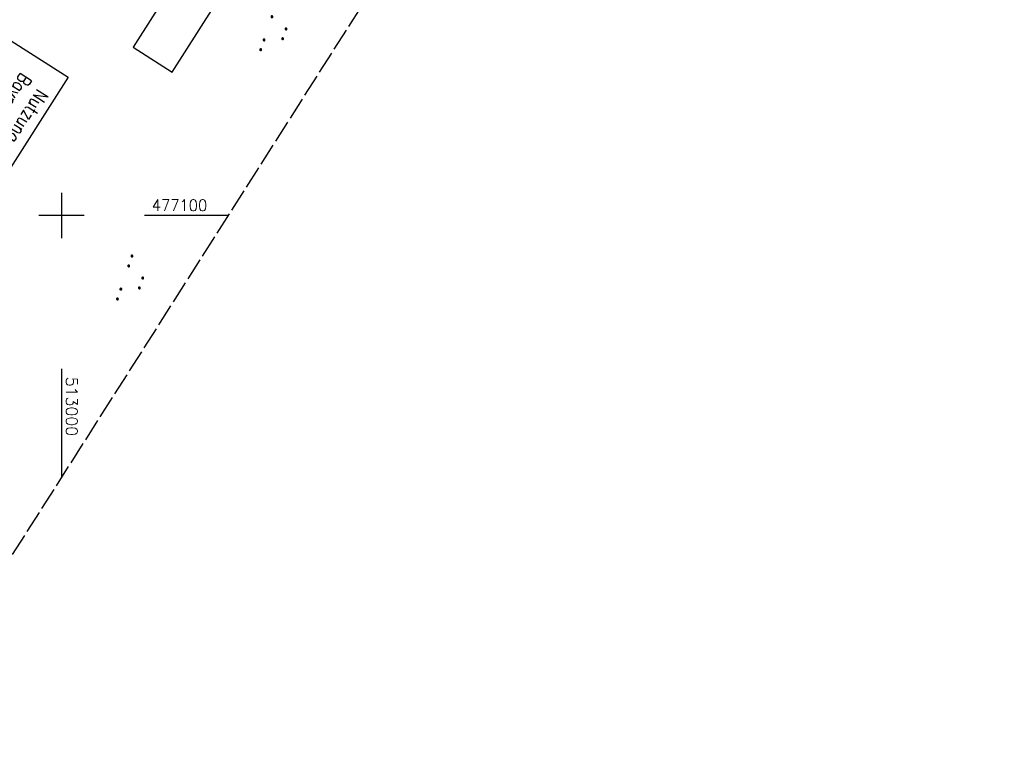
# Model space of a CAD drawing. Extents: x 512721 to 513460, y 476985 to 477919.
# Tile 5 of 23: x 512991 to 513208, y 476985 to 477143. Entities that reach past the tile are written whole.
import ezdxf

# ---------------------------------------------------------------- set-up
doc = ezdxf.new("R2010")
doc.units = 0
doc.header["$LTSCALE"] = 10
doc.header["$MEASUREMENT"] = 0
doc.linetypes.add('LT00', pattern=[0])
doc.linetypes.add('LT14', pattern=[0.6, 0.5, -0.1])
doc.layers.get('0').update_dxf_attribs({"linetype": 'LT00'})
doc.layers.add('-BLATT_87-RAND', color=7, linetype='LT14', plot=False)
for name, color, linetype in [('D-D_BESCHRIFT', 182, 'Continuous'), ('DFK_NUTZUNG', 250, 'LT00'), ('DFK_STAND', 22, 'LT00'), ('V87_RASTER', 250, 'LT00')]:
    doc.layers.add(name, color=color, linetype=linetype)
doc.styles.get("Standard").update_dxf_attribs({"font": 'romans.shx'})
doc.styles.add('Versorgungsltg', font='ARIAL.TTF', dxfattribs={"width": 0.8, "height": 2})

# ---------------------------------------------------------------- blocks, each defined once
blk = doc.blocks.new('SYMB7111')
at = {"color": 0, "linetype": 'ByBlock'}
for p, q in [((-0.13, 0.202919), (-0.13, 0.177081)), ((-0.125, 0.172895), (-0.125, 0.207105)), ((-0.12, 0.209164), (-0.12, 0.170836)), ((-0.115, 0.170204), (-0.115, 0.209796)), ((-0.11, 0.209164), (-0.11, 0.170836)), ((-0.105, 0.172895), (-0.105, 0.207105)), ((-0.1, 0.202919), (-0.1, 0.177081)), ((-0.095, 0.189874), (-0.095, 0.190146)), ((0.1, 0.202919), (0.1, 0.177081)), ((0.105, 0.172895), (0.105, 0.207105)), ((0.11, 0.209164), (0.11, 0.170836)), ((0.115, 0.170204), (0.115, 0.209796)), ((0.12, 0.209164), (0.12, 0.170836)), ((0.125, 0.172895), (0.125, 0.207105)), ((0.13, 0.202919), (0.13, 0.177081)), ((0.135, 0.189874), (0.135, 0.190146)), ((-0.515, -0.177081), (-0.515, -0.202919)), ((-0.51, -0.207105), (-0.51, -0.172895)), ((-0.505, -0.170836), (-0.505, -0.209164)), ((-0.5, -0.209796), (-0.5, -0.170204)), ((-0.495, -0.170836), (-0.495, -0.209164)), ((-0.49, -0.207105), (-0.49, -0.172895)), ((-0.485, -0.177081), (-0.485, -0.202919)), ((-0.48, -0.190126), (-0.48, -0.189854)), ((-0.285, -0.177081), (-0.285, -0.202919)), ((-0.28, -0.207105), (-0.28, -0.172895)), ((-0.275, -0.170836), (-0.275, -0.209164)), ((-0.27, -0.209796), (-0.27, -0.170204)), ((-0.265, -0.170836), (-0.265, -0.209164)), ((-0.26, -0.207105), (-0.26, -0.172895)), ((-0.255, -0.177081), (-0.255, -0.202919)), ((-0.25, -0.190126), (-0.25, -0.189854)), ((0.255, -0.177081), (0.255, -0.202919)), ((0.26, -0.207105), (0.26, -0.172895)), ((0.265, -0.170836), (0.265, -0.209164)), ((0.27, -0.209796), (0.27, -0.170204)), ((0.275, -0.170836), (0.275, -0.209164)), ((0.28, -0.207105), (0.28, -0.172895)), ((0.285, -0.177081), (0.285, -0.202919)), ((0.29, -0.190126), (0.29, -0.189854)), ((0.485, -0.177081), (0.485, -0.202919)), ((0.49, -0.207105), (0.49, -0.172895)), ((0.495, -0.170836), (0.495, -0.209164)), ((0.5, -0.209796), (0.5, -0.170204)), ((0.505, -0.170836), (0.505, -0.209164)), ((0.51, -0.207105), (0.51, -0.172895)), ((0.515, -0.177081), (0.515, -0.202919)), ((0.52, -0.190126), (0.52, -0.189854))]:
    blk.add_line(p, q, dxfattribs=at)
for points in [[(-0.095, 0.19), (-0.096981, 0.198678), (-0.10253, 0.205637), (-0.11055, 0.209499), (-0.11945, 0.209499), (-0.12747, 0.205637), (-0.133019, 0.198678), (-0.135, 0.19), (-0.133019, 0.181322), (-0.12747, 0.174363), (-0.11945, 0.170501), (-0.11055, 0.170501), (-0.10253, 0.174363), (-0.096981, 0.181322), (-0.095, 0.19)], [(0.135, 0.19), (0.133019, 0.198678), (0.12747, 0.205637), (0.11945, 0.209499), (0.11055, 0.209499), (0.10253, 0.205637), (0.096981, 0.198678), (0.095, 0.19), (0.096981, 0.181322), (0.10253, 0.174363), (0.11055, 0.170501), (0.11945, 0.170501), (0.12747, 0.174363), (0.133019, 0.181322), (0.135, 0.19)], [(-0.48, -0.19), (-0.481981, -0.181322), (-0.48753, -0.174363), (-0.49555, -0.170501), (-0.50445, -0.170501), (-0.51247, -0.174363), (-0.518019, -0.181322), (-0.52, -0.19), (-0.518019, -0.198678), (-0.51247, -0.205637), (-0.50445, -0.209499), (-0.49555, -0.209499), (-0.48753, -0.205637), (-0.481981, -0.198678), (-0.48, -0.19)], [(-0.25, -0.19), (-0.251981, -0.181322), (-0.25753, -0.174363), (-0.26555, -0.170501), (-0.27445, -0.170501), (-0.28247, -0.174363), (-0.288019, -0.181322), (-0.29, -0.19), (-0.288019, -0.198678), (-0.28247, -0.205637), (-0.27445, -0.209499), (-0.26555, -0.209499), (-0.25753, -0.205637), (-0.251981, -0.198678), (-0.25, -0.19)], [(0.29, -0.19), (0.288019, -0.181322), (0.28247, -0.174363), (0.27445, -0.170501), (0.26555, -0.170501), (0.25753, -0.174363), (0.251981, -0.181322), (0.25, -0.19), (0.251981, -0.198678), (0.25753, -0.205637), (0.26555, -0.209499), (0.27445, -0.209499), (0.28247, -0.205637), (0.288019, -0.198678), (0.29, -0.19)], [(0.52, -0.19), (0.518019, -0.181322), (0.51247, -0.174363), (0.50445, -0.170501), (0.49555, -0.170501), (0.48753, -0.174363), (0.481981, -0.181322), (0.48, -0.19), (0.481981, -0.198678), (0.48753, -0.205637), (0.49555, -0.209499), (0.50445, -0.209499), (0.51247, -0.205637), (0.518019, -0.198678), (0.52, -0.19)]]:
    blk.add_lwpolyline(points, dxfattribs=at)

msp = doc.modelspace()

# ---------------------------------------------------------------- linework, layer by layer
at = {"layer": '-BLATT_87-RAND'}
msp.add_lwpolyline([(513217.94, 477919.22), (512721.33, 477138.83), (512963.46, 476984.75), (513460.07, 477765.13), (513217.94, 477919.22)], dxfattribs=at)
at = {"layer": 'D-D_BESCHRIFT'}
msp.add_lwpolyline([(513050.94, 477192.29), (513015.76, 477137.06), (513024.38, 477131.57), (513059.56, 477186.8)], close=True, dxfattribs=at)
at = {"layer": 'DFK_STAND'}
msp.add_lwpolyline([(513001.45, 477130.5), (512970.83, 477082.42), (512956.65, 477091.45), (512987.27, 477139.53)], close=True, dxfattribs=at)
at = {"layer": 'V87_RASTER'}
for p, q in [((513000, 477105), (513000, 477095)), ((513005, 477100), (512995, 477100)), ((513036.8, 477100), (513018.3, 477100)), ((513000, 477066.17), (513000, 477042.17))]:
    msp.add_line(p, q, dxfattribs=at)

# ---------------------------------------------------------------- block references
at = {"layer": 'DFK_NUTZUNG', "yscale": 10, "zscale": 10, "rotation": 251.28826}
for p, xscale in [((513047.31, 477140.63), 9.999999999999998), ((513015.74, 477085.7), 10)]:
    msp.add_blockref('SYMB7111', p, dxfattribs=dict(at, xscale=xscale))

# ---------------------------------------------------------------- texts
at = {"layer": 'DFK_STAND', "insert": (512985.01, 477107.18), "char_height": 3, "width": 55.058, "attachment_point": 2, "rotation": 237.5021, "style": 'Versorgungsltg'}
msp.add_mtext('{\\Fromans|c0;Nutzung der Basisdaten der Bayr. Vermessungsverwaltung\\PStand April 2005}', dxfattribs=at)
at = {"layer": 'V87_RASTER'}
for s, rotation, width, p in [(' 477100', 359.9987, 0.948, (513018.3, 477101)), (' 513000', 269.9988, 1.017, (513001, 477066.17))]:
    msp.add_text(s, height=2.5, rotation=rotation, dxfattribs=dict(at, width=width)).set_placement(p)

doc.saveas('drawing.dxf')
